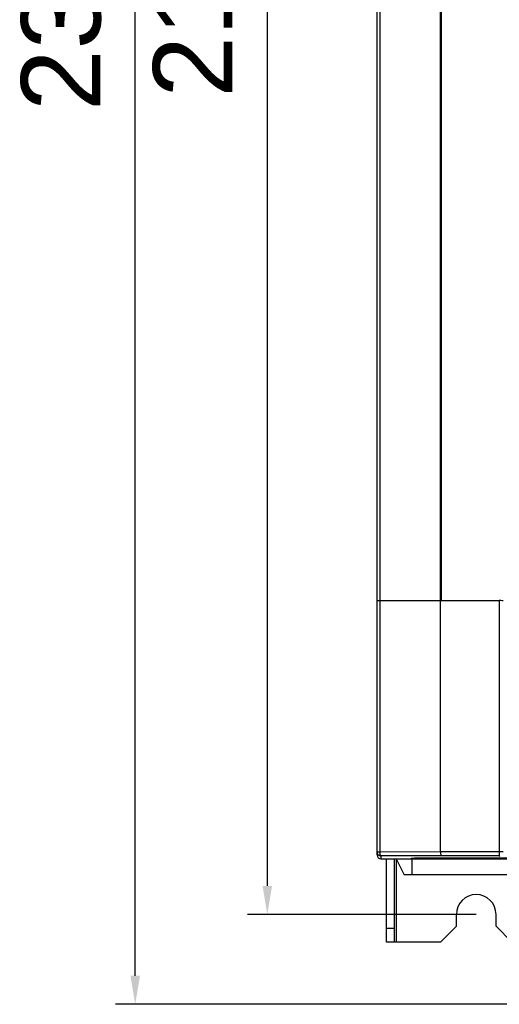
# Model space of a CAD drawing. Header units: millimetres. Extents: x 1117 to 38156, y -1945 to 7303.
# Tile 26 of 256: x 1855 to 1915, y 784 to 908. Entities that reach past the tile are written whole.
import ezdxf

# ---------------------------------------------------------------- set-up
doc = ezdxf.new("R2010")
doc.units = ezdxf.units.MM
doc.styles.get("Standard").update_dxf_attribs({"font": 'arial.ttf'})
doc.dimstyles.new('DIMSTYLE_1', dxfattribs={"dimtxt": 4.2, "dimasz": 3.6, "dimexe": 2.5, "dimexo": 0, "dimgap": 1.05, "dimtad": 1, "dimdsep": 46, "dimtxsty": 'Standard', "dimblk": '_FILLED', "dimblk1": '_FILLED', "dimblk2": '_FILLED', "dimcen": 0.09, "dimazin": 2, "dimtp": 0.01, "dimtm": 0.01, "dimtfac": 1, "dimtofl": 0, "dimtmove": 0, "dimatfit": 3, "dimldrblk": '_FILLED', "dimfxl": 0, "dimtolj": 1, "dimarcsym": 0})

# ---------------------------------------------------------------- blocks, each defined once
blk = doc.blocks.new('_FILLED')
at = {"color": 0, "linetype": 'ByBlock'}
blk.add_solid([(0, 0), (-1, 0.167), (-1, -0.167)], dxfattribs=at)
blk = doc.blocks.new('*D43')
at = {"color": 0, "linetype": 'Continuous', "lineweight": -2}
for p, q in [((1912.48, 1014.13), (1883.65, 1014.13)), ((1886.15, 1010.53), (1886.15, 799.23)), ((1912.48, 795.63), (1883.65, 795.63))]:
    blk.add_line(p, q, dxfattribs=at)
at = {"layer": 'Defpoints', "color": 0, "linetype": 'Continuous'}
for p in [(1912.48, 1014.13), (1886.15, 795.63), (1912.48, 795.63)]:
    blk.add_point(p, dxfattribs=at)
at = {"color": 0, "linetype": 'Continuous', "lineweight": -2, "xscale": 3.6, "yscale": 3.6, "zscale": 3.6}
for p, rotation in [((1886.15, 1014.13), 90), ((1886.15, 795.63), 270)]:
    blk.add_blockref('_FILLED', p, dxfattribs=dict(at, rotation=rotation))
at = {"color": 0, "linetype": 'Continuous', "insert": (1871.76, 916.08), "char_height": 10, "width": 15.4219, "attachment_point": 2, "rotation": 90, "line_spacing_factor": 0.9}
blk.add_mtext('\\A1;218.5', dxfattribs=at)
blk = doc.blocks.new('*D44')
at = {"color": 0, "linetype": 'Continuous', "lineweight": -2}
for p, q in [((1902.38, 1019.13), (1867.01, 1019.13)), ((1869.51, 787.9), (1869.51, 1015.53)), ((1937.94, 784.3), (1867.01, 784.3))]:
    blk.add_line(p, q, dxfattribs=at)
at = {"layer": 'Defpoints', "color": 0, "linetype": 'Continuous'}
for p in [(1869.51, 1019.13), (1902.38, 1019.13), (1937.94, 784.3)]:
    blk.add_point(p, dxfattribs=at)
at = {"color": 0, "linetype": 'Continuous', "lineweight": -2, "xscale": 3.6, "yscale": 3.6, "zscale": 3.6}
for p, rotation in [((1869.51, 1019.13), 90), ((1869.51, 784.3), 270)]:
    blk.add_blockref('_FILLED', p, dxfattribs=dict(at, rotation=rotation))
at = {"color": 0, "linetype": 'Continuous', "insert": (1855.13, 918.28), "char_height": 10, "width": 9.2531, "attachment_point": 2, "rotation": 90, "line_spacing_factor": 0.9}
blk.add_mtext('\\A1;234.83', dxfattribs=at)
blk = doc.blocks.new('*D80')
at = {"color": 0, "linetype": 'Continuous', "lineweight": -2}
for p, q in [((1901.18, 1019.13), (2034.75, 1019.13)), ((2032.25, 1015.53), (2032.25, 787.9)), ((1936.98, 784.3), (2034.75, 784.3))]:
    blk.add_line(p, q, dxfattribs=at)
at = {"layer": 'Defpoints', "color": 0, "linetype": 'Continuous'}
for p in [(1901.18, 1019.13), (1936.98, 784.3), (2032.25, 784.3)]:
    blk.add_point(p, dxfattribs=at)
at = {"color": 0, "linetype": 'Continuous', "lineweight": -2, "xscale": 3.6, "yscale": 3.6, "zscale": 3.6}
for p, rotation in [((2032.25, 1019.13), 90), ((2032.25, 784.3), 270)]:
    blk.add_blockref('_FILLED', p, dxfattribs=dict(at, rotation=rotation))
at = {"color": 0, "linetype": 'Continuous', "insert": (2026.09, 901.72), "char_height": 10, "attachment_point": 5, "rotation": 90}
blk.add_mtext('\\A1;234.83', dxfattribs=at)

msp = doc.modelspace()

# ---------------------------------------------------------------- linework, layer by layer
at = {"linetype": 'Continuous'}
for p, q in [((1907.918, 1001.192), (1907.918, 835.194)), ((1908.039, 1001.192), (1908.039, 835.194)), ((1899.977, 835.152), (1899.977, 1000.23)), ((1900.356, 835.161), (1900.356, 999.731)), ((1899.977, 803.133), (1899.977, 835.149)), ((1907.918, 835.194), (1900.356, 835.161)), ((1900.356, 835.157), (1907.977, 835.19)), ((1900.356, 803.494), (1900.356, 835.157)), ((1907.977, 803.527), (1907.977, 835.19)), ((1907.977, 835.19), (1915.374, 835.19)), ((1908.039, 835.194), (1915.442, 835.194)), ((1915.374, 835.19), (1915.384, 803.035)), ((1907.977, 803.527), (1900.356, 803.494)), ((1915.384, 803.527), (1907.977, 803.527)), ((1908.039, 803.035), (1900.477, 803.002)), ((1900.477, 803.002), (1900.477, 802.633)), ((1900.477, 802.633), (1992.477, 802.633)), ((1901.177, 792.133), (1901.177, 802.633)), ((1902.177, 792.133), (1902.177, 802.633)), ((1902.377, 802.633), (1902.377, 792.133)), ((1902.377, 802.633), (1903.377, 800.633)), ((1903.983, 802.633), (1904.448, 802.726)), ((1931.674, 802.692), (1904.281, 802.692)), ((1904.377, 802.633), (1904.377, 800.633)), ((1907.926, 802.781), (1928.029, 802.781)), ((1915.384, 803.035), (1908.039, 803.035)), ((1915.47, 802.949), (1915.384, 803.035)), ((1989.577, 800.633), (1903.377, 800.633)), ((1909.977, 794.133), (1909.977, 795.633)), ((1914.977, 794.133), (1914.977, 795.633)), ((1902.177, 793.865), (1901.177, 793.865)), ((1907.977, 792.133), (1909.977, 794.133)), ((1914.977, 794.133), (1916.977, 792.133)), ((1907.977, 792.133), (1901.177, 792.133))]:
    msp.add_line(p, q, dxfattribs=at)
for centre, radius, start, end in [((1900.477, 803.502), 0.5, 180.00469, 270.0047), ((1912.477, 795.633), 2.5, 0, 180)]:
    msp.add_arc(centre, radius, start, end, dxfattribs=at)
for centre, major_axis, ratio, start_param, end_param in [((1900.477, 835.152), (0.5, 0), 0.0174614, 1.815775, 3.1415927), ((1900.477, 835.149), (0.5, 0), 0.017463, 1.815775, 3.1415927), ((1908.039, 835.185), (0.5, 0), 0.0174614, 1.5707963, 1.815775), ((1915.374, 835.182), (0.5, 0), 0.017463, 0.0174613, 1.570807), ((1900.477, 803.133), (0, 0.5), 0.9998477, -4.712389, -3.1415927)]:
    msp.add_ellipse(centre, major_axis=major_axis, ratio=ratio, start_param=start_param, end_param=end_param, dxfattribs=at)
for points, knots in [([(1900.356, 803.494), (1900.33, 803.494), (1900.28, 803.494), (1900.207, 803.495), (1900.143, 803.496), (1900.087, 803.497), (1900.042, 803.498), (1900.012, 803.499), (1899.994, 803.5), (1899.985, 803.501), (1899.981, 803.502), (1899.977, 803.502), (1899.977, 803.502)], [0, 0, 0, 0, 0.2064185, 0.3990492, 0.5717179, 0.7198612, 0.8395223, 0.9275565, 0.9588408, 0.9813761, 0.9950709, 1, 1, 1, 1]), ([(1900.477, 803.002), (1900.457, 803.004), (1900.43, 803.04), (1900.409, 803.091), (1900.383, 803.18), (1900.363, 803.315), (1900.357, 803.431), (1900.356, 803.494)], [0, 0, 0, 0, 0.1156221, 0.2118933, 0.3338421, 0.6415027, 1, 1, 1, 1]), ([(1907.977, 803.527), (1907.977, 803.464), (1907.981, 803.349), (1907.991, 803.213), (1908.004, 803.125), (1908.014, 803.079), (1908.023, 803.051), (1908.034, 803.036), (1908.039, 803.035)], [0, 0, 0, 0, 0.3739242, 0.6909035, 0.8135416, 0.9068243, 0.9682457, 1, 1, 1, 1]), ([(1915.884, 803.535), (1915.883, 803.535), (1915.879, 803.534), (1915.871, 803.533), (1915.859, 803.533), (1915.833, 803.531), (1915.791, 803.53), (1915.73, 803.529), (1915.655, 803.528), (1915.539, 803.527), (1915.447, 803.527), (1915.384, 803.527)], [0, 0, 0, 0, 0.0066398, 0.0225021, 0.0474888, 0.0814257, 0.1749513, 0.2993074, 0.4499958, 0.6214798, 1, 1, 1, 1]), ([(1904.448, 802.726), (1904.462, 802.728), (1904.501, 802.732), (1904.574, 802.738), (1904.675, 802.743), (1904.865, 802.75), (1905.165, 802.758), (1905.595, 802.766), (1906.104, 802.773), (1906.89, 802.779), (1907.505, 802.781), (1907.926, 802.781)], [0, 0, 0, 0, 0.0124746, 0.0334401, 0.0626672, 0.0998977, 0.1971812, 0.3220008, 0.4700585, 0.6362763, 1, 1, 1, 1])]:
    msp.add_open_spline(points, degree=3, knots=knots, dxfattribs=at)

# ---------------------------------------------------------------- dimensions: what is measured, and where the dimension line sits
for base, p1, p2, angle, picture, middle in [((1869.514, 1019.133), (1937.942, 784.299), (1902.377, 1019.133), 90, '*D44', (1869.514, 918.28)), ((2032.25, 784.299), (1901.177, 1019.133), (1936.977, 784.299), 270, '*D80', (2032.25, 901.716)), ((1886.147, 795.633), (1912.477, 1014.133), (1912.477, 795.633), 270, '*D43', (1886.147, 916.078))]:
    dim = msp.add_linear_dim(base=base, p1=p1, p2=p2, angle=angle, dimstyle='DIMSTYLE_1', override={"dimtxt": 10}, dxfattribs=at)
    dim.commit()
    dim.dimension.update_dxf_attribs({"geometry": picture, "text_midpoint": middle, "dimtype": 160})

doc.saveas('drawing.dxf')
